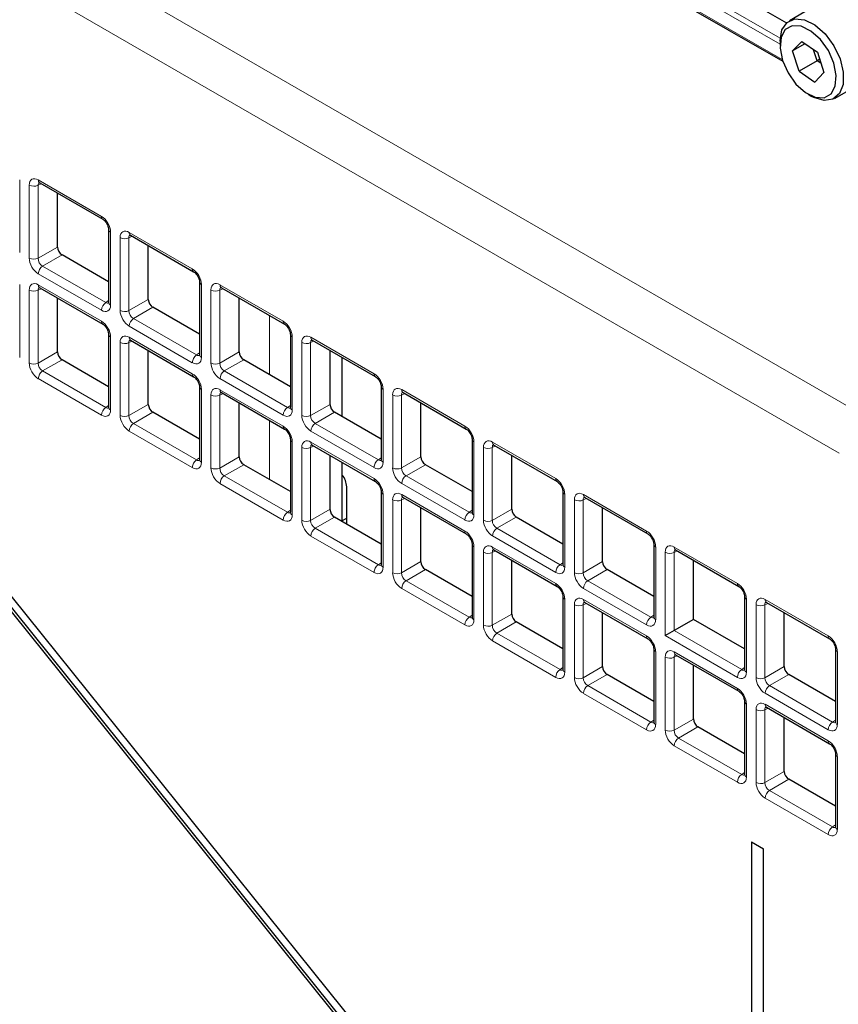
# Paper-space layout 'Blatt2' of a CAD drawing. Header units: millimetres. Extents: x 5 to 418, y 2 to 292.
# Tile 45 of 87: x 132 to 145, y 186 to 202. Entities that reach past the tile are written whole.
import ezdxf

# ---------------------------------------------------------------- set-up
doc = ezdxf.new("R2010")
doc.units = ezdxf.units.MM

psp = doc.layouts.new('Blatt2')

# ---------------------------------------------------------------- linework, layer by layer
at = {"color": 7, "linetype": 'Continuous', "lineweight": 18}
for p, q in [((110.795, 215.366), (144.991, 195.625)), ((144.644, 195.016), (110.448, 214.757)), ((138.199, 204.351), (143.757, 201.143)), ((143.724, 201.476), (142.714, 202.058)), ((143.722, 201.381), (142.674, 201.986)), ((131.886, 199.274), (131.886, 198.139)), ((132.035, 198.053), (132.035, 199.189)), ((132.222, 199.21), (132.172, 199.187)), ((132.172, 199.187), (132.172, 198.051)), ((132.176, 199.27), (133.159, 198.703)), ((133.3, 198.458), (133.3, 197.323)), ((133.449, 197.237), (133.449, 198.372)), ((133.636, 198.393), (133.587, 198.37)), ((133.587, 198.37), (133.587, 197.235)), ((133.59, 198.454), (134.573, 197.886)), ((132.172, 198.051), (132.474, 198.225)), ((132.545, 198.103), (132.243, 197.929)), ((132.243, 197.929), (133.226, 197.361)), ((133.159, 197.241), (132.176, 197.809)), ((131.886, 197.641), (131.886, 196.506)), ((132.176, 197.637), (133.159, 197.07)), ((134.715, 197.642), (134.715, 196.506)), ((135.004, 197.637), (135.988, 197.07)), ((132.035, 196.42), (132.035, 197.556)), ((132.222, 197.577), (132.172, 197.554)), ((132.172, 197.554), (132.172, 196.418)), ((134.863, 196.421), (134.863, 197.556)), ((135.051, 197.577), (135.001, 197.554)), ((135.001, 197.554), (135.001, 196.419)), ((133.226, 197.361), (133.271, 197.393)), ((133.587, 197.235), (133.888, 197.409)), ((133.959, 197.287), (133.657, 197.113)), ((135.774, 196.239), (135.774, 197.159)), ((134.573, 196.425), (133.59, 196.992)), ((133.657, 197.113), (134.64, 196.545)), ((133.3, 196.825), (133.3, 195.69)), ((133.59, 196.821), (134.573, 196.253)), ((136.129, 196.825), (136.129, 195.69)), ((136.419, 196.821), (137.402, 196.253)), ((133.449, 195.604), (133.449, 196.739)), ((133.636, 196.76), (133.587, 196.737)), ((133.587, 196.737), (133.587, 195.602)), ((136.277, 195.604), (136.277, 196.739)), ((136.465, 196.76), (136.415, 196.737)), ((136.415, 196.737), (136.415, 195.602)), ((132.172, 196.418), (132.474, 196.592)), ((134.64, 196.545), (134.685, 196.577)), ((135.001, 196.419), (135.302, 196.593)), ((132.545, 196.47), (132.243, 196.296)), ((135.373, 196.47), (135.071, 196.296)), ((132.243, 196.296), (133.226, 195.728)), ((135.071, 196.296), (136.055, 195.729)), ((133.159, 195.608), (132.176, 196.176)), ((135.988, 195.608), (135.004, 196.176)), ((134.715, 196.009), (134.715, 194.873)), ((134.863, 194.788), (134.863, 195.923)), ((135.051, 195.944), (135.001, 195.921)), ((135.001, 195.921), (135.001, 194.785)), ((135.004, 196.004), (135.988, 195.437)), ((137.543, 196.009), (137.543, 194.874)), ((137.692, 194.788), (137.692, 195.923)), ((137.879, 195.944), (137.829, 195.921)), ((137.829, 195.921), (137.829, 194.786)), ((137.833, 196.005), (138.816, 195.437)), ((133.226, 195.728), (133.271, 195.76)), ((133.587, 195.602), (133.888, 195.776)), ((136.055, 195.729), (136.099, 195.76)), ((136.415, 195.602), (136.717, 195.776)), ((133.959, 195.654), (133.657, 195.48)), ((136.787, 195.654), (136.486, 195.48)), ((133.657, 195.48), (134.64, 194.912)), ((135.774, 194.606), (135.774, 195.526)), ((136.486, 195.48), (137.469, 194.912)), ((134.573, 194.792), (133.59, 195.359)), ((137.402, 194.792), (136.419, 195.36)), ((136.129, 195.192), (136.129, 194.057)), ((136.419, 195.188), (137.402, 194.62)), ((138.957, 195.192), (138.957, 194.057)), ((139.247, 195.188), (140.23, 194.621)), ((136.277, 193.971), (136.277, 195.106)), ((136.465, 195.127), (136.415, 195.104)), ((136.415, 195.104), (136.415, 193.969)), ((139.106, 193.971), (139.106, 195.107)), ((139.293, 195.128), (139.243, 195.105)), ((139.243, 195.105), (139.243, 193.969)), ((134.64, 194.912), (134.685, 194.944)), ((135.001, 194.785), (135.302, 194.96)), ((135.373, 194.837), (135.071, 194.663)), ((137.469, 194.912), (137.514, 194.944)), ((137.829, 194.786), (138.131, 194.96)), ((138.201, 194.837), (137.9, 194.663)), ((135.988, 193.975), (135.004, 194.543)), ((135.071, 194.663), (136.055, 194.096)), ((138.816, 193.976), (137.833, 194.543)), ((137.9, 194.663), (138.883, 194.096)), ((137.543, 194.376), (137.543, 193.24)), ((137.833, 194.372), (138.816, 193.804)), ((140.371, 194.376), (140.371, 193.241)), ((140.661, 194.372), (141.644, 193.804)), ((137.692, 193.155), (137.692, 194.29)), ((137.879, 194.311), (137.829, 194.288)), ((137.829, 194.288), (137.829, 193.153)), ((140.52, 193.155), (140.52, 194.29)), ((140.708, 194.311), (140.658, 194.288)), ((140.658, 194.288), (140.658, 193.153)), ((136.055, 194.096), (136.099, 194.127)), ((136.415, 193.969), (136.717, 194.143)), ((138.883, 194.096), (138.928, 194.128)), ((139.243, 193.969), (139.545, 194.143)), ((136.787, 194.021), (136.486, 193.847)), ((139.616, 194.021), (139.314, 193.847)), ((136.486, 193.847), (137.469, 193.279)), ((139.314, 193.847), (140.297, 193.279)), ((137.402, 193.159), (136.419, 193.726)), ((140.23, 193.159), (139.247, 193.727)), ((138.957, 193.559), (138.957, 192.424)), ((139.106, 192.338), (139.106, 193.474)), ((139.293, 193.495), (139.243, 193.471)), ((139.243, 193.471), (139.243, 192.336)), ((139.247, 193.555), (140.23, 192.988)), ((141.786, 193.56), (141.786, 192.424)), ((141.934, 192.175), (141.934, 193.474)), ((142.122, 193.495), (142.072, 193.472)), ((142.072, 193.472), (142.072, 192.255)), ((142.075, 193.555), (143.059, 192.988)), ((137.469, 193.279), (137.514, 193.311)), ((137.829, 193.153), (138.131, 193.327)), ((140.297, 193.279), (140.342, 193.311)), ((140.658, 193.153), (140.959, 193.327)), ((138.201, 193.204), (137.9, 193.03)), ((141.03, 193.205), (140.728, 193.031)), ((137.9, 193.03), (138.883, 192.463)), ((140.728, 193.031), (141.711, 192.463)), ((138.816, 192.343), (137.833, 192.91)), ((141.644, 192.343), (140.661, 192.91)), ((140.371, 192.743), (140.371, 191.608)), ((140.661, 192.739), (141.644, 192.171)), ((143.2, 192.743), (143.2, 191.608)), ((143.49, 192.739), (144.473, 192.171)), ((140.52, 191.522), (140.52, 192.657)), ((140.708, 192.678), (140.658, 192.655)), ((140.658, 192.655), (140.658, 191.52)), ((143.348, 191.522), (143.348, 192.657)), ((143.536, 192.678), (143.486, 192.655)), ((143.486, 192.655), (143.486, 191.52)), ((138.883, 192.463), (138.928, 192.494)), ((139.243, 192.336), (139.545, 192.51)), ((139.616, 192.388), (139.314, 192.214)), ((141.711, 192.463), (141.756, 192.495)), ((142.072, 192.255), (143.126, 191.647)), ((140.23, 191.526), (139.247, 192.094)), ((139.314, 192.214), (140.297, 191.646)), ((143.059, 191.526), (141.934, 192.175)), ((141.786, 191.927), (141.786, 190.791)), ((142.075, 191.922), (143.059, 191.355)), ((144.614, 191.927), (144.614, 190.792)), ((141.934, 190.705), (141.934, 191.841)), ((142.122, 191.862), (142.072, 191.839)), ((142.072, 191.839), (142.072, 190.703)), ((140.297, 191.646), (140.342, 191.678)), ((140.658, 191.52), (140.959, 191.694)), ((143.126, 191.647), (143.171, 191.678)), ((143.486, 191.52), (143.788, 191.694)), ((141.03, 191.572), (140.728, 191.397)), ((143.858, 191.572), (143.557, 191.398)), ((140.728, 191.397), (141.711, 190.83)), ((143.557, 191.398), (144.54, 190.83)), ((141.644, 190.71), (140.661, 191.277)), ((144.473, 190.71), (143.49, 191.278)), ((143.2, 191.11), (143.2, 189.975)), ((143.348, 189.889), (143.348, 191.024)), ((143.536, 191.045), (143.486, 191.022)), ((143.486, 191.022), (143.486, 189.887)), ((143.49, 191.106), (144.473, 190.538)), ((141.711, 190.83), (141.756, 190.862)), ((142.072, 190.703), (142.373, 190.877)), ((144.54, 190.83), (144.585, 190.862)), ((142.444, 190.755), (142.142, 190.581)), ((142.142, 190.581), (143.126, 190.014)), ((143.059, 189.893), (142.075, 190.461)), ((144.614, 190.294), (144.614, 189.158)), ((143.126, 190.014), (143.171, 190.045)), ((143.486, 189.887), (143.788, 190.061)), ((143.858, 189.939), (143.557, 189.765)), ((144.473, 189.077), (143.49, 189.644)), ((143.557, 189.765), (144.54, 189.197)), ((144.54, 189.197), (144.585, 189.229))]:
    psp.add_line(p, q, dxfattribs=at)
at = {"color": 7, "linetype": 'Continuous', "lineweight": 25}
for p, q in [((138.084, 204.397), (143.765, 201.118)), ((142.956, 202.213), (143.821, 201.714)), ((144.348, 202.026), (143.867, 201.748)), ((143.722, 201.428), (143.722, 201.363)), ((144.059, 201.425), (143.916, 201.278)), ((144.059, 201.425), (144.303, 201.257)), ((144.11, 201.39), (143.916, 201.278)), ((144.017, 200.962), (143.916, 201.278)), ((144.3, 201.125), (144.245, 201.297)), ((144.3, 201.125), (144.017, 200.962)), ((144.3, 201.125), (144.336, 201.154)), ((144.358, 201.086), (144.3, 201.125)), ((144.303, 201.257), (144.404, 200.941)), ((144.017, 200.962), (144.261, 200.793)), ((144.261, 200.793), (144.404, 200.941)), ((144.567, 200.536), (145.047, 200.813)), ((144.16, 200.603), (144.217, 200.571)), ((132.197, 199.224), (133.18, 198.657)), ((132.474, 198.225), (132.474, 199.064)), ((133.271, 198.499), (133.271, 197.364)), ((133.611, 198.408), (134.594, 197.84)), ((133.888, 197.409), (133.888, 198.248)), ((142.808, 179.042), (127.522, 198.058)), ((133.271, 197.684), (132.545, 198.103)), ((127.43, 197.927), (142.716, 178.911)), ((127.465, 197.948), (142.74, 178.946)), ((132.197, 197.591), (133.18, 197.024)), ((134.685, 197.682), (134.685, 196.547)), ((135.025, 197.592), (136.008, 197.024)), ((132.474, 196.592), (132.474, 197.431)), ((134.685, 196.867), (133.959, 197.287)), ((135.302, 196.593), (135.302, 197.432)), ((133.271, 196.866), (133.271, 195.731)), ((136.099, 196.866), (136.099, 195.731)), ((133.611, 196.775), (134.594, 196.207)), ((136.439, 196.775), (137.422, 196.208)), ((133.888, 195.776), (133.888, 196.615)), ((136.717, 195.776), (136.717, 196.615)), ((133.271, 196.051), (132.545, 196.47)), ((136.099, 196.051), (135.373, 196.47)), ((136.905, 195.586), (136.905, 196.506)), ((134.685, 196.049), (134.685, 194.914)), ((135.025, 195.959), (136.008, 195.391)), ((137.514, 196.05), (137.514, 194.914)), ((137.854, 195.959), (138.837, 195.391)), ((135.302, 194.96), (135.302, 195.798)), ((138.131, 194.96), (138.131, 195.799)), ((134.685, 195.234), (133.959, 195.654)), ((137.514, 195.234), (136.787, 195.654)), ((136.099, 195.233), (136.099, 194.098)), ((136.439, 195.142), (137.422, 194.575)), ((138.928, 195.233), (138.928, 194.098)), ((139.268, 195.142), (140.251, 194.575)), ((136.717, 194.143), (136.717, 194.982)), ((139.545, 194.143), (139.545, 194.982)), ((136.099, 194.418), (135.373, 194.837)), ((136.905, 193.953), (136.905, 194.873)), ((138.928, 194.418), (138.201, 194.837)), ((136.976, 193.912), (136.976, 194.493)), ((137.514, 194.417), (137.514, 193.281)), ((140.342, 194.417), (140.342, 193.282)), ((137.854, 194.326), (138.837, 193.758)), ((140.682, 194.326), (141.665, 193.758)), ((138.131, 193.327), (138.131, 194.166)), ((140.959, 193.327), (140.959, 194.166)), ((137.514, 193.601), (136.787, 194.021)), ((136.976, 194.003), (136.905, 193.962)), ((140.342, 193.602), (139.616, 194.021)), ((138.928, 193.6), (138.928, 192.465)), ((139.268, 193.509), (140.251, 192.942)), ((141.756, 193.6), (141.756, 192.465)), ((142.096, 193.51), (143.079, 192.942)), ((139.545, 192.51), (139.545, 193.349)), ((142.373, 192.429), (142.373, 193.35)), ((138.928, 192.785), (138.201, 193.204)), ((141.756, 192.785), (141.03, 193.205)), ((140.342, 192.784), (140.342, 191.648)), ((140.682, 192.693), (141.665, 192.125)), ((143.171, 192.784), (143.171, 191.649)), ((143.51, 192.693), (144.493, 192.126)), ((140.959, 191.694), (140.959, 192.533)), ((143.788, 191.694), (143.788, 192.533)), ((140.342, 191.969), (139.616, 192.388)), ((142.373, 192.429), (142.072, 192.255)), ((143.171, 191.969), (142.373, 192.429)), ((141.756, 191.967), (141.756, 190.832)), ((144.585, 191.968), (144.585, 190.832)), ((142.096, 191.877), (143.079, 191.309)), ((142.373, 190.877), (142.373, 191.716)), ((141.756, 191.152), (141.03, 191.572)), ((144.585, 191.152), (143.858, 191.572)), ((143.171, 191.151), (143.171, 190.016)), ((143.51, 191.06), (144.493, 190.493)), ((143.788, 190.061), (143.788, 190.9)), ((143.171, 190.336), (142.444, 190.755)), ((144.585, 190.335), (144.585, 189.199)), ((144.585, 189.519), (143.858, 189.939)), ((143.275, 188.964), (143.462, 188.856)), ((143.275, 188.964), (143.275, 165.317)), ((143.462, 165.209), (143.462, 188.856))]:
    psp.add_line(p, q, dxfattribs=at)
at = {"color": 7, "linetype": 'Continuous', "lineweight": 25, "flags": 128}
for points in [[(143.722, 201.428), (143.722, 201.437), (143.751, 201.605), (143.831, 201.723), (143.952, 201.778), (144.103, 201.764), (144.265, 201.683)], [(144.203, 201.588), (144.051, 201.663), (143.913, 201.67), (143.804, 201.61), (143.738, 201.49), (143.723, 201.323), (143.761, 201.131), (143.847, 200.936), (143.97, 200.762), (144.117, 200.63), (144.269, 200.556), (144.408, 200.549), (144.516, 200.609), (144.582, 200.729), (144.597, 200.896), (144.559, 201.088), (144.474, 201.283), (144.35, 201.456), (144.203, 201.588)], [(144.265, 201.683), (144.423, 201.543), (144.558, 201.36), (144.656, 201.153), (144.706, 200.945), (144.704, 200.758), (144.648, 200.613), (144.546, 200.525), (144.408, 200.504), (144.25, 200.553), (144.217, 200.571)]]:
    psp.add_lwpolyline(points, dxfattribs=at)
at = {"color": 7, "linetype": 'Continuous', "lineweight": 18}
for centre, radius, start, end in [((132.106, 199.326), 0.155, 242.7384, 295.5295), ((132.224, 199.264), 0.0482, 172.9554, 235.7325), ((133.207, 198.697), 0.0483, 172.9665, 235.6198), ((133.321, 198.504), 0.0498, 186.2479, 246.0218), ((133.52, 198.51), 0.155, 242.7384, 295.5295), ((133.638, 198.448), 0.0482, 172.9554, 235.7325), ((132.106, 198.191), 0.155, 242.7384, 295.5295), ((132.331, 197.801), 0.155, 124.4666, 177.2658), ((134.621, 197.88), 0.0483, 172.9665, 235.6198), ((132.224, 197.631), 0.0482, 172.9554, 235.7325), ((134.735, 197.687), 0.0498, 186.2479, 246.0218), ((135.052, 197.631), 0.0482, 172.9554, 235.7325), ((132.106, 197.693), 0.155, 242.7384, 295.5295), ((134.934, 197.693), 0.155, 242.7384, 295.5295), ((133.314, 197.234), 0.155, 124.4666, 177.2658), ((133.32, 197.368), 0.0496, 185.2037, 246.1164), ((133.52, 197.375), 0.155, 242.7384, 295.5295), ((133.207, 197.064), 0.0483, 172.9665, 235.6198), ((133.745, 196.985), 0.155, 124.4666, 177.2658), ((136.035, 197.064), 0.0483, 172.9665, 235.6198), ((133.321, 196.871), 0.0498, 186.2479, 246.0218), ((133.638, 196.815), 0.0482, 172.9554, 235.7325), ((136.149, 196.871), 0.0498, 186.2479, 246.0218), ((136.466, 196.815), 0.0482, 172.9554, 235.7325), ((133.52, 196.877), 0.155, 242.7384, 295.5295), ((136.348, 196.877), 0.155, 242.7384, 295.5295), ((134.728, 196.417), 0.155, 124.4666, 177.2658), ((134.735, 196.552), 0.0496, 185.2037, 246.1164), ((132.106, 196.558), 0.155, 242.7384, 295.5295), ((134.934, 196.558), 0.155, 242.7384, 295.5295), ((132.331, 196.168), 0.155, 124.4666, 177.2658), ((134.621, 196.247), 0.0483, 172.9665, 235.6198), ((135.159, 196.169), 0.155, 124.4666, 177.2658), ((137.45, 196.248), 0.0483, 172.9665, 235.6198), ((134.735, 196.054), 0.0498, 186.2479, 246.0218), ((134.934, 196.06), 0.155, 242.7384, 295.5295), ((135.052, 195.998), 0.0482, 172.9554, 235.7325), ((137.563, 196.054), 0.0498, 186.2479, 246.0218), ((137.762, 196.061), 0.155, 242.7384, 295.5295), ((137.881, 195.999), 0.0482, 172.9554, 235.7325), ((133.314, 195.601), 0.155, 124.4666, 177.2658), ((133.32, 195.735), 0.0496, 185.2037, 246.1164), ((133.52, 195.742), 0.155, 242.7384, 295.5295), ((136.142, 195.601), 0.155, 124.4666, 177.2658), ((136.149, 195.735), 0.0496, 185.2037, 246.1164), ((136.348, 195.742), 0.155, 242.7384, 295.5295), ((133.745, 195.352), 0.155, 124.4666, 177.2658), ((136.573, 195.352), 0.155, 124.4666, 177.2658), ((136.035, 195.431), 0.0483, 172.9665, 235.6198), ((138.864, 195.431), 0.0483, 172.9665, 235.6198), ((136.149, 195.238), 0.0498, 186.2479, 246.0218), ((136.466, 195.182), 0.0482, 172.9554, 235.7325), ((138.977, 195.238), 0.0498, 186.2479, 246.0218), ((139.295, 195.182), 0.0482, 172.9554, 235.7325), ((136.348, 195.244), 0.155, 242.7384, 295.5295), ((139.177, 195.244), 0.155, 242.7384, 295.5295), ((134.728, 194.784), 0.155, 124.4666, 177.2658), ((134.735, 194.919), 0.0496, 185.2037, 246.1164), ((137.556, 194.785), 0.155, 124.4666, 177.2658), ((137.563, 194.919), 0.0496, 185.2037, 246.1164), ((134.934, 194.925), 0.155, 242.7384, 295.5295), ((137.762, 194.925), 0.155, 242.7384, 295.5295), ((135.159, 194.536), 0.155, 124.4666, 177.2658), ((137.45, 194.614), 0.0483, 172.9665, 235.6198), ((137.987, 194.536), 0.155, 124.4666, 177.2658), ((140.278, 194.615), 0.0483, 172.9665, 235.6198), ((137.563, 194.421), 0.0498, 186.2479, 246.0218), ((137.881, 194.366), 0.0482, 172.9554, 235.7325), ((140.392, 194.422), 0.0498, 186.2479, 246.0218), ((140.709, 194.366), 0.0482, 172.9554, 235.7325), ((137.762, 194.428), 0.155, 242.7384, 295.5295), ((140.591, 194.428), 0.155, 242.7384, 295.5295), ((136.142, 193.968), 0.155, 124.4666, 177.2658), ((136.149, 194.102), 0.0496, 185.2037, 246.1164), ((138.971, 193.968), 0.155, 124.4666, 177.2658), ((138.977, 194.102), 0.0496, 185.2037, 246.1164), ((136.348, 194.109), 0.155, 242.7384, 295.5295), ((139.177, 194.109), 0.155, 242.7384, 295.5295), ((136.573, 193.719), 0.155, 124.4666, 177.2658), ((138.864, 193.798), 0.0483, 172.9665, 235.6198), ((139.402, 193.719), 0.155, 124.4666, 177.2658), ((141.692, 193.798), 0.0483, 172.9665, 235.6198), ((138.977, 193.605), 0.0498, 186.2479, 246.0218), ((139.177, 193.611), 0.155, 242.7384, 295.5295), ((139.295, 193.549), 0.0482, 172.9554, 235.7325), ((141.806, 193.605), 0.0498, 186.2479, 246.0218), ((142.005, 193.611), 0.155, 242.7384, 295.5295), ((142.125, 193.55), 0.0496, 173.888, 234.7998), ((137.556, 193.152), 0.155, 124.4666, 177.2658), ((137.563, 193.286), 0.0496, 185.2037, 246.1164), ((137.762, 193.292), 0.155, 242.7384, 295.5295), ((140.385, 193.152), 0.155, 124.4666, 177.2658), ((140.391, 193.286), 0.0496, 185.2037, 246.1164), ((140.591, 193.293), 0.155, 242.7384, 295.5295), ((137.987, 192.903), 0.155, 124.4666, 177.2658), ((140.816, 192.903), 0.155, 124.4666, 177.2658), ((143.106, 192.982), 0.0483, 172.9665, 235.6198), ((140.278, 192.982), 0.0483, 172.9665, 235.6198), ((140.392, 192.788), 0.0498, 186.2479, 246.0218), ((140.709, 192.733), 0.0482, 172.9554, 235.7325), ((143.219, 192.788), 0.0483, 184.5092, 247.0257), ((143.538, 192.733), 0.0482, 172.9554, 235.7325), ((140.591, 192.795), 0.155, 242.7384, 295.5295), ((143.419, 192.795), 0.155, 242.7384, 295.5295), ((138.971, 192.335), 0.155, 124.4666, 177.2658), ((138.977, 192.469), 0.0496, 185.2037, 246.1164), ((141.799, 192.335), 0.155, 124.4666, 177.2658), ((141.806, 192.47), 0.0496, 185.2037, 246.1164), ((139.177, 192.476), 0.155, 242.7384, 295.5295), ((139.402, 192.086), 0.155, 124.4666, 177.2658), ((141.692, 192.165), 0.0483, 172.9665, 235.6198), ((144.521, 192.166), 0.0483, 172.9665, 235.6198), ((141.806, 191.972), 0.0498, 186.2479, 246.0218), ((142.123, 191.916), 0.0482, 172.9554, 235.7325), ((144.633, 191.971), 0.0483, 184.5092, 247.0257), ((142.005, 191.978), 0.155, 242.7384, 295.5295), ((140.385, 191.519), 0.155, 124.4666, 177.2658), ((140.391, 191.653), 0.0496, 185.2037, 246.1164), ((143.213, 191.519), 0.155, 124.4666, 177.2658), ((143.219, 191.652), 0.0482, 184.2707, 247.0494), ((140.591, 191.659), 0.155, 242.7384, 295.5295), ((143.419, 191.66), 0.155, 242.7384, 295.5295), ((140.816, 191.27), 0.155, 124.4666, 177.2658), ((143.106, 191.349), 0.0483, 172.9665, 235.6198), ((143.644, 191.27), 0.155, 124.4666, 177.2658), ((143.219, 191.155), 0.0483, 184.5092, 247.0257), ((143.419, 191.162), 0.155, 242.7384, 295.5295), ((143.538, 191.1), 0.0482, 172.9554, 235.7325), ((141.799, 190.702), 0.155, 124.4666, 177.2658), ((141.806, 190.837), 0.0496, 185.2037, 246.1164), ((142.005, 190.843), 0.155, 242.7384, 295.5295), ((144.627, 190.703), 0.155, 124.4666, 177.2658), ((144.633, 190.836), 0.0482, 184.2707, 247.0494), ((142.23, 190.453), 0.155, 124.4666, 177.2658), ((144.521, 190.532), 0.0483, 172.9665, 235.6198), ((144.633, 190.338), 0.0483, 184.5092, 247.0257), ((143.213, 189.886), 0.155, 124.4666, 177.2658), ((143.219, 190.019), 0.0482, 184.2707, 247.0494), ((143.419, 190.027), 0.155, 242.7384, 295.5295), ((143.644, 189.637), 0.155, 124.4666, 177.2658), ((144.627, 189.07), 0.155, 124.4666, 177.2658), ((144.633, 189.203), 0.0482, 184.2707, 247.0494)]:
    psp.add_arc(centre, radius, start, end, dxfattribs=at)
at = {"color": 7, "linetype": 'Continuous', "lineweight": 25}
psp.add_arc((136.666, 194.478), 0.311, 2.8599, 39.5515, dxfattribs=at)
at = {"color": 7, "linetype": 'Continuous', "lineweight": 18}
for centre, major_axis, ratio, start_param, end_param in [((132.176, 199.106), (-0.1, 0.174), 0.575802, 5.499237, 7.067295), ((132.247, 199.147), (-0.0581, 0.0827), 0.569649, 6.163641, 7.016731), ((133.159, 198.539), (-0.1, 0.173), 0.578965, 3.928442, 5.496499), ((133.591, 198.29), (-0.1, 0.174), 0.575802, 5.499237, 7.067295), ((133.661, 198.331), (-0.0581, 0.0827), 0.569649, 6.163641, 7.016731), ((132.176, 197.972), (-0.1, 0.173), 0.578965, 0.786849, 2.354907), ((132.247, 198.013), (-0.05, 0.0866), 0.642476, 0.786856, 2.354913), ((134.573, 197.723), (-0.1, 0.173), 0.578965, 3.928442, 5.496499), ((132.176, 197.473), (-0.1, 0.174), 0.575802, 5.499237, 7.067295), ((132.247, 197.514), (-0.0581, 0.0827), 0.569649, 6.163641, 7.016731), ((135.005, 197.474), (-0.1, 0.174), 0.575802, 5.499237, 7.067295), ((135.075, 197.514), (-0.0581, 0.0827), 0.569649, 6.163641, 7.016731), ((133.159, 197.405), (-0.1, 0.174), 0.575802, 2.357645, 3.925702), ((133.229, 197.446), (-0.0426, 0.0917), 0.56964, 2.408205, 3.2431), ((133.591, 197.156), (-0.1, 0.173), 0.578965, 0.786849, 2.354907), ((133.661, 197.197), (-0.05, 0.0866), 0.642476, 0.786856, 2.354913), ((133.159, 196.906), (-0.1, 0.173), 0.578965, 3.928442, 5.496499), ((135.987, 196.907), (-0.1, 0.173), 0.578965, 3.928442, 5.496499), ((133.591, 196.657), (-0.1, 0.174), 0.575802, 5.499237, 7.067295), ((136.419, 196.657), (-0.1, 0.174), 0.575802, 5.499237, 7.067295), ((133.661, 196.698), (-0.0581, 0.0827), 0.569649, 6.163641, 7.016731), ((136.49, 196.698), (-0.0581, 0.0827), 0.569649, 6.163641, 7.016731), ((134.644, 196.629), (-0.0426, 0.0917), 0.56964, 2.408205, 3.2431), ((132.176, 196.339), (-0.1, 0.173), 0.578965, 0.786849, 2.354907), ((132.247, 196.38), (-0.05, 0.0866), 0.642476, 0.786856, 2.354913), ((134.573, 196.589), (-0.1, 0.174), 0.575802, 2.357645, 3.925702), ((135.005, 196.339), (-0.1, 0.173), 0.578965, 0.786849, 2.354907), ((135.075, 196.38), (-0.05, 0.0866), 0.642476, 0.786856, 2.354913), ((134.573, 196.09), (-0.1, 0.173), 0.578965, 3.928442, 5.496499), ((137.401, 196.09), (-0.1, 0.173), 0.578965, 3.928442, 5.496499), ((135.005, 195.841), (-0.1, 0.174), 0.575802, 5.499237, 7.067295), ((135.075, 195.881), (-0.0581, 0.0827), 0.569649, 6.163641, 7.016731), ((137.833, 195.841), (-0.1, 0.174), 0.575802, 5.499237, 7.067295), ((137.904, 195.882), (-0.0581, 0.0827), 0.569649, 6.163641, 7.016731), ((133.159, 195.772), (-0.1, 0.174), 0.575802, 2.357645, 3.925702), ((133.229, 195.813), (-0.0426, 0.0917), 0.56964, 2.408205, 3.2431), ((133.591, 195.523), (-0.1, 0.173), 0.578965, 0.786849, 2.354907), ((133.661, 195.563), (-0.05, 0.0866), 0.642476, 0.786856, 2.354913), ((135.987, 195.772), (-0.1, 0.174), 0.575802, 2.357645, 3.925702), ((136.058, 195.813), (-0.0426, 0.0917), 0.56964, 2.408205, 3.2431), ((136.419, 195.523), (-0.1, 0.173), 0.578965, 0.786849, 2.354907), ((136.49, 195.564), (-0.05, 0.0866), 0.642476, 0.786856, 2.354913), ((135.987, 195.273), (-0.1, 0.173), 0.578965, 3.928442, 5.496499), ((138.816, 195.274), (-0.1, 0.173), 0.578965, 3.928442, 5.496499), ((136.419, 195.024), (-0.1, 0.174), 0.575802, 5.499237, 7.067295), ((136.49, 195.065), (-0.0581, 0.0827), 0.569649, 6.163641, 7.016731), ((139.247, 195.024), (-0.1, 0.174), 0.575802, 5.499237, 7.067295), ((139.318, 195.065), (-0.0581, 0.0827), 0.569649, 6.163641, 7.016731), ((134.573, 194.956), (-0.1, 0.174), 0.575802, 2.357645, 3.925702), ((134.644, 194.996), (-0.0426, 0.0917), 0.56964, 2.408205, 3.2431), ((137.401, 194.956), (-0.1, 0.174), 0.575802, 2.357645, 3.925702), ((137.472, 194.997), (-0.0426, 0.0917), 0.56964, 2.408205, 3.2431), ((135.005, 194.706), (-0.1, 0.173), 0.578965, 0.786849, 2.354907), ((135.075, 194.747), (-0.05, 0.0866), 0.642476, 0.786856, 2.354913), ((137.833, 194.706), (-0.1, 0.173), 0.578965, 0.786849, 2.354907), ((137.904, 194.747), (-0.05, 0.0866), 0.642476, 0.786856, 2.354913), ((137.401, 194.457), (-0.1, 0.173), 0.578965, 3.928442, 5.496499), ((140.23, 194.457), (-0.1, 0.173), 0.578965, 3.928442, 5.496499), ((137.833, 194.208), (-0.1, 0.174), 0.575802, 5.499237, 7.067295), ((140.662, 194.208), (-0.1, 0.174), 0.575802, 5.499237, 7.067295), ((137.904, 194.249), (-0.0581, 0.0827), 0.569649, 6.163641, 7.016731), ((140.732, 194.249), (-0.0581, 0.0827), 0.569649, 6.163641, 7.016731), ((136.058, 194.18), (-0.0426, 0.0917), 0.56964, 2.408205, 3.2431), ((138.886, 194.18), (-0.0426, 0.0917), 0.56964, 2.408205, 3.2431), ((135.987, 194.139), (-0.1, 0.174), 0.575802, 2.357645, 3.925702), ((136.419, 193.89), (-0.1, 0.173), 0.578965, 0.786849, 2.354907), ((136.49, 193.931), (-0.05, 0.0866), 0.642476, 0.786856, 2.354913), ((138.816, 194.139), (-0.1, 0.174), 0.575802, 2.357645, 3.925702), ((139.247, 193.89), (-0.1, 0.173), 0.578965, 0.786849, 2.354907), ((139.318, 193.931), (-0.05, 0.0866), 0.642476, 0.786856, 2.354913), ((138.816, 193.641), (-0.1, 0.173), 0.578965, 3.928442, 5.496499), ((141.644, 193.641), (-0.1, 0.173), 0.578965, 3.928442, 5.496499), ((139.247, 193.391), (-0.1, 0.174), 0.575802, 5.499237, 7.067295), ((139.318, 193.432), (-0.0581, 0.0827), 0.569649, 6.163641, 7.016731), ((142.076, 193.392), (-0.1, 0.174), 0.575802, 5.499237, 7.067295), ((142.147, 193.432), (-0.0581, 0.0827), 0.569649, 6.163641, 7.016731), ((137.401, 193.323), (-0.1, 0.174), 0.575802, 2.357645, 3.925702), ((137.472, 193.364), (-0.0426, 0.0917), 0.56964, 2.408205, 3.2431), ((137.833, 193.073), (-0.1, 0.173), 0.578965, 0.786849, 2.354907), ((137.904, 193.114), (-0.05, 0.0866), 0.642476, 0.786856, 2.354913), ((140.23, 193.323), (-0.1, 0.174), 0.575802, 2.357645, 3.925702), ((140.3, 193.364), (-0.0426, 0.0917), 0.56964, 2.408205, 3.2431), ((140.662, 193.074), (-0.1, 0.173), 0.578965, 0.786849, 2.354907), ((140.732, 193.114), (-0.05, 0.0866), 0.642476, 0.786856, 2.354913), ((143.058, 192.825), (-0.1, 0.173), 0.578965, 3.928442, 5.496499), ((140.23, 192.824), (-0.1, 0.173), 0.578965, 3.928442, 5.496499), ((140.662, 192.575), (-0.1, 0.174), 0.575802, 5.499237, 7.067295), ((140.732, 192.616), (-0.0581, 0.0827), 0.569649, 6.163641, 7.016731), ((143.49, 192.575), (-0.1, 0.174), 0.575802, 5.499237, 7.067295), ((143.561, 192.616), (-0.0581, 0.0827), 0.569649, 6.163641, 7.016731), ((138.816, 192.506), (-0.1, 0.174), 0.575802, 2.357645, 3.925702), ((138.886, 192.547), (-0.0426, 0.0917), 0.56964, 2.408205, 3.2431), ((141.644, 192.507), (-0.1, 0.174), 0.575802, 2.357645, 3.925702), ((141.715, 192.547), (-0.0426, 0.0917), 0.56964, 2.408205, 3.2431), ((139.247, 192.257), (-0.1, 0.173), 0.578965, 0.786849, 2.354907), ((139.318, 192.298), (-0.05, 0.0866), 0.642476, 0.786856, 2.354913), ((141.644, 192.008), (-0.1, 0.173), 0.578965, 3.928442, 5.496499), ((144.472, 192.008), (-0.1, 0.173), 0.578965, 3.928442, 5.496499), ((142.076, 191.759), (-0.1, 0.174), 0.575802, 5.499237, 7.067295), ((142.147, 191.799), (-0.0581, 0.0827), 0.569649, 6.163641, 7.016731), ((140.3, 191.731), (-0.0426, 0.0917), 0.56964, 2.408205, 3.2431), ((143.129, 191.731), (-0.0426, 0.0917), 0.56964, 2.408205, 3.2431), ((140.23, 191.69), (-0.1, 0.174), 0.575802, 2.357645, 3.925702), ((140.662, 191.441), (-0.1, 0.173), 0.578965, 0.786849, 2.354907), ((140.732, 191.481), (-0.05, 0.0866), 0.642476, 0.786856, 2.354913), ((143.058, 191.69), (-0.1, 0.174), 0.575802, 2.357645, 3.925702), ((143.49, 191.441), (-0.1, 0.173), 0.578965, 0.786849, 2.354907), ((143.561, 191.482), (-0.05, 0.0866), 0.642476, 0.786856, 2.354913), ((143.058, 191.191), (-0.1, 0.173), 0.578965, 3.928442, 5.496499), ((143.49, 190.942), (-0.1, 0.174), 0.575802, 5.499237, 7.067295), ((143.561, 190.983), (-0.0581, 0.0827), 0.569649, 6.163641, 7.016731), ((141.644, 190.873), (-0.1, 0.174), 0.575802, 2.357645, 3.925702), ((141.715, 190.914), (-0.0426, 0.0917), 0.56964, 2.408205, 3.2431), ((142.076, 190.624), (-0.1, 0.173), 0.578965, 0.786849, 2.354907), ((142.147, 190.665), (-0.05, 0.0866), 0.642476, 0.786856, 2.354913), ((144.472, 190.874), (-0.1, 0.174), 0.575802, 2.357645, 3.925702), ((144.543, 190.915), (-0.0426, 0.0917), 0.56964, 2.408205, 3.2431), ((144.472, 190.375), (-0.1, 0.173), 0.578965, 3.928442, 5.496499), ((143.058, 190.057), (-0.1, 0.174), 0.575802, 2.357645, 3.925702), ((143.129, 190.098), (-0.0426, 0.0917), 0.56964, 2.408205, 3.2431), ((143.49, 189.808), (-0.1, 0.173), 0.578965, 0.786849, 2.354907), ((143.561, 189.849), (-0.05, 0.0866), 0.642476, 0.786856, 2.354913), ((144.472, 189.241), (-0.1, 0.174), 0.575802, 2.357645, 3.925702), ((144.543, 189.281), (-0.0426, 0.0917), 0.56964, 2.408205, 3.2431)]:
    psp.add_ellipse(centre, major_axis=major_axis, ratio=ratio, start_param=start_param, end_param=end_param, dxfattribs=at)
at = {"color": 7, "linetype": 'Continuous', "lineweight": 25}
for centre, major_axis, ratio, start_param, end_param in [((132.545, 198.185), (-0.05, 0.0866), 0.578965, 0.786849, 2.354907), ((133.959, 197.368), (-0.05, 0.0866), 0.578965, 0.786849, 2.354907), ((132.545, 196.552), (-0.05, 0.0866), 0.578965, 0.786849, 2.354907), ((135.373, 196.552), (-0.05, 0.0866), 0.578965, 0.786849, 2.354907), ((133.959, 195.735), (-0.05, 0.0866), 0.578965, 0.786849, 2.354907), ((136.787, 195.736), (-0.05, 0.0866), 0.578965, 0.786849, 2.354907), ((135.373, 194.919), (-0.05, 0.0866), 0.578965, 0.786849, 2.354907), ((138.202, 194.919), (-0.05, 0.0866), 0.578965, 0.786849, 2.354907), ((136.787, 194.102), (-0.05, 0.0866), 0.578965, 0.786849, 2.354907), ((139.616, 194.103), (-0.05, 0.0866), 0.578965, 0.786849, 2.354907), ((138.202, 193.286), (-0.05, 0.0866), 0.578965, 0.786849, 2.354907), ((141.03, 193.286), (-0.05, 0.0866), 0.578965, 0.786849, 2.354907), ((139.616, 192.47), (-0.05, 0.0866), 0.578965, 0.786849, 2.354907), ((142.005, 192.216), (0.1, 0.0577), 0.00007, 0.837717, 2.356154), ((141.03, 191.653), (-0.05, 0.0866), 0.578965, 0.786849, 2.354907), ((143.858, 191.653), (-0.05, 0.0866), 0.578965, 0.786849, 2.354907), ((142.444, 190.837), (-0.05, 0.0866), 0.578965, 0.786849, 2.354907), ((143.858, 190.02), (-0.05, 0.0866), 0.578965, 0.786849, 2.354907)]:
    psp.add_ellipse(centre, major_axis=major_axis, ratio=ratio, start_param=start_param, end_param=end_param, dxfattribs=at)
for points, knots in [([(132.184, 199.23), (132.184, 199.23), (132.184, 199.23), (132.193, 199.226), (132.197, 199.224)], [0, 0, 0, 0, 0.511658, 1, 1, 1, 1]), ([(133.18, 198.657), (133.186, 198.653), (133.199, 198.645), (133.222, 198.62), (133.244, 198.589), (133.261, 198.552), (133.27, 198.519), (133.271, 198.505), (133.271, 198.499)], [0, 0, 0, 0, 0.155419, 0.319081, 0.497627, 0.684711, 0.870071, 1, 1, 1, 1]), ([(133.598, 198.414), (133.598, 198.414), (133.599, 198.414), (133.607, 198.41), (133.611, 198.408)], [0, 0, 0, 0, 0.511658, 1, 1, 1, 1]), ([(134.594, 197.84), (134.6, 197.836), (134.613, 197.828), (134.636, 197.804), (134.658, 197.772), (134.676, 197.736), (134.684, 197.703), (134.685, 197.688), (134.685, 197.682)], [0, 0, 0, 0, 0.155419, 0.319081, 0.497627, 0.684711, 0.870071, 1, 1, 1, 1]), ([(132.184, 197.597), (132.184, 197.597), (132.184, 197.597), (132.193, 197.593), (132.197, 197.591)], [0, 0, 0, 0, 0.511658, 1, 1, 1, 1]), ([(135.012, 197.597), (135.012, 197.597), (135.013, 197.598), (135.021, 197.594), (135.025, 197.592)], [0, 0, 0, 0, 0.511658, 1, 1, 1, 1]), ([(133.271, 197.364), (133.271, 197.358), (133.27, 197.349), (133.27, 197.35), (133.27, 197.35)], [0, 0, 0, 0, 0.588163, 1, 1, 1, 1]), ([(133.18, 197.024), (133.186, 197.02), (133.199, 197.012), (133.222, 196.987), (133.244, 196.956), (133.261, 196.919), (133.27, 196.886), (133.271, 196.872), (133.271, 196.866)], [0, 0, 0, 0, 0.155419, 0.319081, 0.497627, 0.684711, 0.870071, 1, 1, 1, 1]), ([(136.008, 197.024), (136.014, 197.02), (136.027, 197.012), (136.05, 196.988), (136.072, 196.956), (136.09, 196.919), (136.098, 196.887), (136.099, 196.872), (136.099, 196.866)], [0, 0, 0, 0, 0.155419, 0.319081, 0.497627, 0.684711, 0.870071, 1, 1, 1, 1]), ([(133.598, 196.781), (133.598, 196.781), (133.599, 196.781), (133.607, 196.777), (133.611, 196.775)], [0, 0, 0, 0, 0.511658, 1, 1, 1, 1]), ([(136.426, 196.781), (136.427, 196.781), (136.427, 196.781), (136.435, 196.777), (136.439, 196.775)], [0, 0, 0, 0, 0.511658, 1, 1, 1, 1]), ([(134.685, 196.547), (134.685, 196.542), (134.684, 196.533), (134.684, 196.533), (134.684, 196.533)], [0, 0, 0, 0, 0.588163, 1, 1, 1, 1]), ([(134.594, 196.207), (134.6, 196.203), (134.613, 196.195), (134.636, 196.171), (134.658, 196.139), (134.676, 196.102), (134.684, 196.07), (134.685, 196.055), (134.685, 196.049)], [0, 0, 0, 0, 0.155419, 0.319081, 0.497627, 0.684711, 0.870071, 1, 1, 1, 1]), ([(137.422, 196.208), (137.429, 196.204), (137.441, 196.195), (137.465, 196.171), (137.487, 196.139), (137.504, 196.103), (137.513, 196.07), (137.513, 196.056), (137.514, 196.05)], [0, 0, 0, 0, 0.155419, 0.319081, 0.497627, 0.684711, 0.870071, 1, 1, 1, 1]), ([(135.012, 195.964), (135.012, 195.964), (135.013, 195.964), (135.021, 195.96), (135.025, 195.959)], [0, 0, 0, 0, 0.511658, 1, 1, 1, 1]), ([(137.841, 195.964), (137.841, 195.965), (137.841, 195.965), (137.85, 195.961), (137.854, 195.959)], [0, 0, 0, 0, 0.511658, 1, 1, 1, 1]), ([(133.271, 195.731), (133.271, 195.725), (133.27, 195.716), (133.27, 195.717), (133.27, 195.717)], [0, 0, 0, 0, 0.588163, 1, 1, 1, 1]), ([(136.099, 195.731), (136.099, 195.725), (136.098, 195.716), (136.098, 195.717), (136.098, 195.717)], [0, 0, 0, 0, 0.588163, 1, 1, 1, 1]), ([(136.008, 195.391), (136.014, 195.387), (136.027, 195.379), (136.05, 195.355), (136.072, 195.323), (136.09, 195.286), (136.098, 195.254), (136.099, 195.239), (136.099, 195.233)], [0, 0, 0, 0, 0.155419, 0.319081, 0.497627, 0.684711, 0.870071, 1, 1, 1, 1]), ([(138.837, 195.391), (138.843, 195.387), (138.855, 195.379), (138.879, 195.355), (138.901, 195.323), (138.918, 195.286), (138.927, 195.254), (138.928, 195.239), (138.928, 195.233)], [0, 0, 0, 0, 0.155419, 0.319081, 0.497627, 0.684711, 0.870071, 1, 1, 1, 1]), ([(136.426, 195.148), (136.427, 195.148), (136.427, 195.148), (136.435, 195.144), (136.439, 195.142)], [0, 0, 0, 0, 0.511658, 1, 1, 1, 1]), ([(139.255, 195.148), (139.255, 195.148), (139.255, 195.148), (139.264, 195.144), (139.268, 195.142)], [0, 0, 0, 0, 0.511658, 1, 1, 1, 1]), ([(134.685, 194.914), (134.685, 194.909), (134.684, 194.9), (134.684, 194.9), (134.684, 194.9)], [0, 0, 0, 0, 0.588163, 1, 1, 1, 1]), ([(137.514, 194.914), (137.513, 194.909), (137.512, 194.9), (137.512, 194.9), (137.512, 194.901)], [0, 0, 0, 0, 0.588163, 1, 1, 1, 1]), ([(137.422, 194.575), (137.429, 194.571), (137.441, 194.562), (137.465, 194.538), (137.487, 194.506), (137.504, 194.47), (137.513, 194.437), (137.513, 194.423), (137.514, 194.417)], [0, 0, 0, 0, 0.155419, 0.319081, 0.497627, 0.684711, 0.870071, 1, 1, 1, 1]), ([(140.251, 194.575), (140.257, 194.571), (140.27, 194.563), (140.293, 194.538), (140.315, 194.507), (140.332, 194.47), (140.341, 194.437), (140.342, 194.423), (140.342, 194.417)], [0, 0, 0, 0, 0.155419, 0.319081, 0.497627, 0.684711, 0.870071, 1, 1, 1, 1]), ([(137.841, 194.331), (137.841, 194.331), (137.841, 194.332), (137.85, 194.328), (137.854, 194.326)], [0, 0, 0, 0, 0.511658, 1, 1, 1, 1]), ([(140.669, 194.332), (140.669, 194.332), (140.67, 194.332), (140.678, 194.328), (140.682, 194.326)], [0, 0, 0, 0, 0.511658, 1, 1, 1, 1]), ([(136.099, 194.098), (136.099, 194.092), (136.098, 194.083), (136.098, 194.084), (136.098, 194.084)], [0, 0, 0, 0, 0.588163, 1, 1, 1, 1]), ([(138.928, 194.098), (138.927, 194.093), (138.927, 194.084), (138.927, 194.084), (138.926, 194.084)], [0, 0, 0, 0, 0.588163, 1, 1, 1, 1]), ([(138.837, 193.758), (138.843, 193.754), (138.855, 193.746), (138.879, 193.722), (138.901, 193.69), (138.918, 193.653), (138.927, 193.621), (138.928, 193.606), (138.928, 193.6)], [0, 0, 0, 0, 0.155419, 0.319081, 0.497627, 0.684711, 0.870071, 1, 1, 1, 1]), ([(141.665, 193.758), (141.671, 193.754), (141.684, 193.746), (141.707, 193.722), (141.729, 193.69), (141.747, 193.654), (141.755, 193.621), (141.756, 193.606), (141.756, 193.6)], [0, 0, 0, 0, 0.155419, 0.319081, 0.497627, 0.684711, 0.870071, 1, 1, 1, 1]), ([(139.255, 193.515), (139.255, 193.515), (139.255, 193.515), (139.264, 193.511), (139.268, 193.509)], [0, 0, 0, 0, 0.511658, 1, 1, 1, 1]), ([(142.083, 193.515), (142.084, 193.515), (142.084, 193.516), (142.092, 193.512), (142.096, 193.51)], [0, 0, 0, 0, 0.511658, 1, 1, 1, 1]), ([(137.514, 193.281), (137.513, 193.276), (137.512, 193.267), (137.512, 193.267), (137.512, 193.268)], [0, 0, 0, 0, 0.588163, 1, 1, 1, 1]), ([(140.342, 193.282), (140.342, 193.276), (140.341, 193.267), (140.341, 193.268), (140.341, 193.268)], [0, 0, 0, 0, 0.588163, 1, 1, 1, 1]), ([(140.251, 192.942), (140.257, 192.938), (140.27, 192.929), (140.293, 192.905), (140.315, 192.873), (140.332, 192.837), (140.341, 192.804), (140.342, 192.79), (140.342, 192.784)], [0, 0, 0, 0, 0.155419, 0.319081, 0.497627, 0.684711, 0.870071, 1, 1, 1, 1]), ([(143.079, 192.942), (143.085, 192.938), (143.098, 192.93), (143.121, 192.906), (143.144, 192.874), (143.161, 192.837), (143.17, 192.805), (143.17, 192.79), (143.171, 192.784)], [0, 0, 0, 0, 0.155419, 0.319081, 0.497627, 0.684711, 0.870071, 1, 1, 1, 1]), ([(140.669, 192.699), (140.669, 192.699), (140.67, 192.699), (140.678, 192.695), (140.682, 192.693)], [0, 0, 0, 0, 0.511658, 1, 1, 1, 1]), ([(143.498, 192.699), (143.498, 192.699), (143.498, 192.699), (143.506, 192.695), (143.51, 192.693)], [0, 0, 0, 0, 0.511658, 1, 1, 1, 1]), ([(138.928, 192.465), (138.927, 192.46), (138.927, 192.451), (138.927, 192.451), (138.926, 192.451)], [0, 0, 0, 0, 0.588163, 1, 1, 1, 1]), ([(141.756, 192.465), (141.756, 192.46), (141.755, 192.451), (141.755, 192.451), (141.755, 192.451)], [0, 0, 0, 0, 0.588163, 1, 1, 1, 1]), ([(141.665, 192.125), (141.671, 192.121), (141.684, 192.113), (141.707, 192.089), (141.729, 192.057), (141.747, 192.02), (141.755, 191.988), (141.756, 191.973), (141.756, 191.967)], [0, 0, 0, 0, 0.155419, 0.319081, 0.497627, 0.684711, 0.870071, 1, 1, 1, 1]), ([(144.493, 192.126), (144.5, 192.122), (144.512, 192.113), (144.536, 192.089), (144.558, 192.057), (144.575, 192.021), (144.584, 191.988), (144.584, 191.974), (144.585, 191.968)], [0, 0, 0, 0, 0.1554189, 0.3190808, 0.497627, 0.6847112, 0.8700708, 1, 1, 1, 1]), ([(142.083, 191.882), (142.084, 191.882), (142.084, 191.882), (142.092, 191.878), (142.096, 191.877)], [0, 0, 0, 0, 0.511658, 1, 1, 1, 1]), ([(140.342, 191.648), (140.342, 191.643), (140.341, 191.634), (140.341, 191.635), (140.341, 191.635)], [0, 0, 0, 0, 0.588163, 1, 1, 1, 1]), ([(143.171, 191.649), (143.17, 191.643), (143.169, 191.634), (143.169, 191.635), (143.169, 191.635)], [0, 0, 0, 0, 0.588163, 1, 1, 1, 1]), ([(143.079, 191.309), (143.085, 191.305), (143.098, 191.297), (143.121, 191.273), (143.144, 191.241), (143.161, 191.204), (143.17, 191.171), (143.17, 191.157), (143.171, 191.151)], [0, 0, 0, 0, 0.155419, 0.319081, 0.497627, 0.684711, 0.870071, 1, 1, 1, 1]), ([(143.498, 191.066), (143.498, 191.066), (143.498, 191.066), (143.506, 191.062), (143.51, 191.06)], [0, 0, 0, 0, 0.511658, 1, 1, 1, 1]), ([(141.756, 190.832), (141.756, 190.827), (141.755, 190.818), (141.755, 190.818), (141.755, 190.818)], [0, 0, 0, 0, 0.588163, 1, 1, 1, 1]), ([(144.585, 190.832), (144.584, 190.827), (144.583, 190.818), (144.583, 190.818), (144.583, 190.819)], [0, 0, 0, 0, 0.588163, 1, 1, 1, 1]), ([(144.493, 190.493), (144.5, 190.489), (144.512, 190.48), (144.536, 190.456), (144.558, 190.424), (144.575, 190.388), (144.584, 190.355), (144.584, 190.341), (144.585, 190.335)], [0, 0, 0, 0, 0.1554189, 0.3190808, 0.497627, 0.6847112, 0.8700708, 1, 1, 1, 1]), ([(143.171, 190.016), (143.17, 190.01), (143.169, 190.001), (143.169, 190.002), (143.169, 190.002)], [0, 0, 0, 0, 0.588163, 1, 1, 1, 1]), ([(144.585, 189.199), (144.584, 189.194), (144.583, 189.185), (144.583, 189.185), (144.583, 189.186)], [0, 0, 0, 0, 0.588163, 1, 1, 1, 1])]:
    psp.add_open_spline(points, degree=3, knots=knots, dxfattribs=at)

doc.saveas('drawing.dxf')
